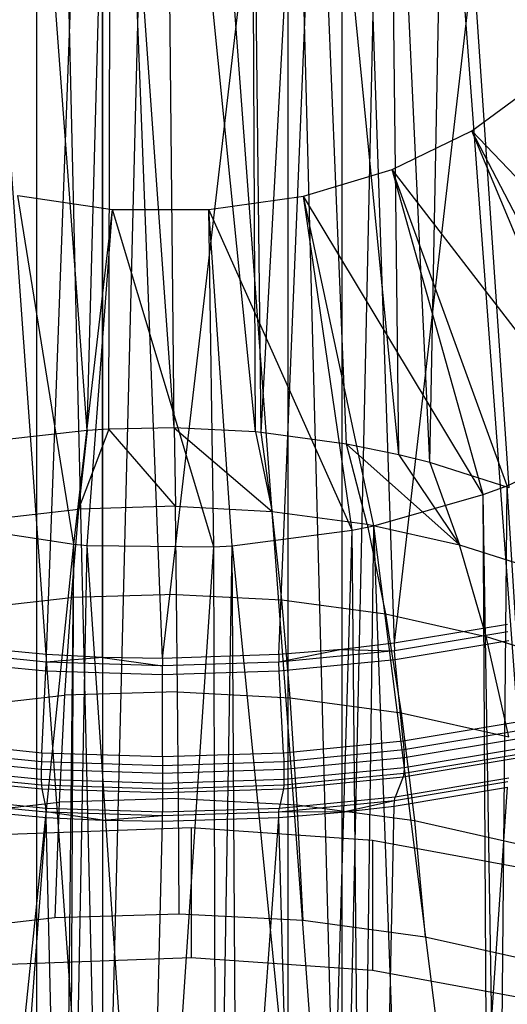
# Model space of a CAD drawing. Extents: x -3.55 to 3.54, y 0.19 to 5.65.
# Tile 22 of 58: x 2.04 to 2.33, y 1.51 to 2.08. Entities that reach past the tile are written whole.
import ezdxf

# ---------------------------------------------------------------- set-up
doc = ezdxf.new("R2010")
doc.units = 0
doc.header["$MEASUREMENT"] = 0
doc.layers.get('0').update_dxf_attribs({"color": 13, "linetype": 'CONTINUOUS'})

# ---------------------------------------------------------------- blocks, each defined once
blk = doc.blocks.new('EASY_LEFT_PM_STL')
at = {"color": 0}
for p, q in [((2.05333, 1.29754, 3.23465), (2.05333, 3.19058, 5.12769)), ((2.05333, 1.29754, 3.23465), (2.05333, 3.19058, 5.12769)), ((2.19864, 1.29754, 3.23465), (2.19864, 3.19058, 5.12769)), ((2.19864, 1.29754, 3.23465), (2.19864, 3.19058, 5.12769)), ((2.09133, 1.25757, 3.27461), (2.05878, 2.6431, 4.66337)), ((2.09133, 1.25757, 3.27461), (2.05878, 2.6431, 4.66337)), ((2.09133, 1.25757, 3.27461), (2.12598, 2.6453, 4.66117)), ((2.09133, 1.25757, 3.27461), (2.12598, 2.6453, 4.66117)), ((2.09133, 2.64472, 4.66176), (2.09133, 1.25757, 3.27461)), ((2.09133, 2.64472, 4.66176), (2.09133, 1.25757, 3.27461)), ((2.22964, 1.25291, 3.27927), (2.12598, 2.6453, 4.66117)), ((2.22964, 1.25291, 3.27927), (2.12598, 2.6453, 4.66117)), ((2.22964, 1.25291, 3.27927), (2.19319, 2.6431, 4.66337)), ((2.22964, 1.25291, 3.27927), (2.19319, 2.6431, 4.66337)), ((2.09133, 1.25757, 3.27461), (1.99215, 2.63653, 4.66994)), ((2.09133, 1.25757, 3.27461), (1.99215, 2.63653, 4.66994)), ((2.22964, 2.64006, 4.66642), (2.22964, 1.25291, 3.27927)), ((2.22964, 2.64006, 4.66642), (2.22964, 1.25291, 3.27927)), ((2.22964, 1.25291, 3.27927), (2.25982, 2.63653, 4.66994)), ((2.22964, 1.25291, 3.27927), (2.25982, 2.63653, 4.66994)), ((2.3642, 1.22983, 3.30236), (2.25982, 2.63653, 4.66994)), ((2.3642, 1.22983, 3.30236), (2.25982, 2.63653, 4.66994)), ((2.3642, 2.62275, 6.64204), (2.25982, 1.71821, 5.77662)), ((2.3642, 2.62275, 6.64204), (2.25982, 1.71821, 5.77662)), ((2.12598, 1.70944, 5.78539), (2.22964, 2.59966, 6.66513)), ((2.12598, 1.70944, 5.78539), (2.22964, 2.59966, 6.66513)), ((2.19319, 1.71164, 5.78319), (2.22964, 2.59966, 6.66513)), ((2.19319, 1.71164, 5.78319), (2.22964, 2.59966, 6.66513)), ((2.22964, 2.59966, 6.66513), (2.22964, 1.71468, 5.78015)), ((2.22964, 2.59966, 6.66513), (2.22964, 1.71468, 5.78015)), ((2.22964, 2.59966, 6.66513), (2.25982, 1.71821, 5.77662)), ((2.22964, 2.59966, 6.66513), (2.25982, 1.71821, 5.77662)), ((2.09133, 2.595, 6.66979), (2.05878, 1.71164, 5.78319)), ((2.09133, 2.595, 6.66979), (2.05878, 1.71164, 5.78319)), ((2.12598, 1.70944, 5.78539), (2.09133, 2.595, 6.66979)), ((2.12598, 1.70944, 5.78539), (2.09133, 2.595, 6.66979)), ((2.09133, 1.71003, 5.78481), (2.09133, 2.595, 6.66979)), ((2.09133, 1.71003, 5.78481), (2.09133, 2.595, 6.66979)), ((2.05333, 0.18873, 4.34345), (2.05333, 2.55504, 6.70975)), ((2.05333, 0.18873, 4.34345), (2.05333, 2.55504, 6.70975)), ((2.19864, 0.18873, 4.34345), (2.19864, 2.55504, 6.70975)), ((2.19864, 0.18873, 4.34345), (2.19864, 2.55504, 6.70975)), ((2.17975, 1.8404, 4.2786), (2.12769, 2.35779, 4.81909)), ((2.17975, 1.8404, 4.2786), (2.12769, 2.35779, 4.81909)), ((2.13265, 1.84274, 4.27626), (2.12769, 2.35779, 4.81909)), ((2.13265, 1.84274, 4.27626), (2.12769, 2.35779, 4.81909)), ((2.08234, 1.84121, 4.27779), (2.04445, 2.35205, 4.82483)), ((2.08234, 1.84121, 4.27779), (2.04445, 2.35205, 4.82483)), ((2.08234, 1.84121, 4.27779), (2.0963, 2.35704, 4.81984)), ((2.08234, 1.84121, 4.27779), (2.0963, 2.35704, 4.81984)), ((2.09489, 1.84198, 4.27702), (2.0963, 2.35704, 4.81984)), ((2.09489, 1.84198, 4.27702), (2.0963, 2.35704, 4.81984)), ((2.13265, 1.84274, 4.27626), (2.0963, 2.35704, 4.81984)), ((2.13265, 1.84274, 4.27626), (2.0963, 2.35704, 4.81984)), ((2.18288, 1.84012, 4.27888), (2.17731, 2.35553, 4.82135)), ((2.18288, 1.84012, 4.27888), (2.17731, 2.35553, 4.82135)), ((2.17975, 1.8404, 4.2786), (2.17731, 2.35553, 4.82135)), ((2.17975, 1.8404, 4.2786), (2.17731, 2.35553, 4.82135)), ((2.18288, 1.84012, 4.27888), (2.21087, 2.35156, 4.82532)), ((2.18288, 1.84012, 4.27888), (2.21087, 2.35156, 4.82532)), ((2.26255, 1.82715, 4.29185), (2.21087, 2.35156, 4.82532)), ((2.23233, 1.83339, 4.28561), (2.21087, 2.35156, 4.82532)), ((2.26255, 1.82715, 4.29185), (2.21087, 2.35156, 4.82532)), ((2.23233, 1.83339, 4.28561), (2.21087, 2.35156, 4.82532)), ((2.28035, 1.82266, 4.29634), (2.25635, 2.34288, 4.834)), ((2.28035, 1.82266, 4.29634), (2.25635, 2.34288, 4.834)), ((2.26255, 1.82715, 4.29185), (2.25635, 2.34288, 4.834)), ((2.26255, 1.82715, 4.29185), (2.25635, 2.34288, 4.834)), ((2.28035, 1.82266, 4.29634), (2.29057, 2.33362, 4.84325)), ((2.28035, 1.82266, 4.29634), (2.29057, 2.33362, 4.84325)), ((2.32628, 1.80805, 4.31095), (2.29057, 2.33362, 4.84325)), ((2.32628, 1.80805, 4.31095), (2.29057, 2.33362, 4.84325)), ((2.30463, 2.01453, 5.35721), (2.34322, 2.043, 5.32875)), ((2.30463, 2.01453, 5.35721), (2.34322, 2.043, 5.32875)), ((2.25873, 1.99214, 5.37961), (2.30463, 2.01453, 5.35721)), ((2.25873, 1.99214, 5.37961), (2.30463, 2.01453, 5.35721)), ((2.37974, 1.83473, 5.34215), (2.30463, 2.01453, 5.35721)), ((2.39395, 1.84291, 5.33397), (2.30463, 2.01453, 5.35721)), ((2.37974, 1.83473, 5.34215), (2.30463, 2.01453, 5.35721)), ((2.39395, 1.84291, 5.33397), (2.30463, 2.01453, 5.35721)), ((2.43853, 1.87417, 5.30271), (2.30463, 2.01453, 5.35721)), ((2.43853, 1.87417, 5.30271), (2.30463, 2.01453, 5.35721)), ((2.2074, 1.97674, 5.395), (2.25873, 1.99214, 5.37961)), ((2.2074, 1.97674, 5.395), (2.25873, 1.99214, 5.37961)), ((2.3112, 1.80415, 5.37272), (2.25873, 1.99214, 5.37961)), ((2.32511, 1.80932, 5.36756), (2.25873, 1.99214, 5.37961)), ((2.3112, 1.80415, 5.37272), (2.25873, 1.99214, 5.37961)), ((2.32511, 1.80932, 5.36756), (2.25873, 1.99214, 5.37961)), ((2.37974, 1.83473, 5.34215), (2.25873, 1.99214, 5.37961)), ((2.37974, 1.83473, 5.34215), (2.25873, 1.99214, 5.37961)), ((2.0424, 1.97723, 5.39452), (2.09697, 1.96913, 5.40262)), ((2.07466, 1.77544, 5.40144), (2.0424, 1.97723, 5.39452)), ((2.07466, 1.77544, 5.40144), (2.0424, 1.97723, 5.39452)), ((2.0424, 1.97723, 5.39452), (2.09697, 1.96913, 5.40262)), ((2.15273, 1.96897, 5.40278), (2.2074, 1.97674, 5.395)), ((2.15273, 1.96897, 5.40278), (2.2074, 1.97674, 5.395)), ((2.23554, 1.78363, 5.39325), (2.2074, 1.97674, 5.395)), ((2.2481, 1.78622, 5.39066), (2.2074, 1.97674, 5.395)), ((2.23554, 1.78363, 5.39325), (2.2074, 1.97674, 5.395)), ((2.2481, 1.78622, 5.39066), (2.2074, 1.97674, 5.395)), ((2.3112, 1.80415, 5.37272), (2.2074, 1.97674, 5.395)), ((2.3112, 1.80415, 5.37272), (2.2074, 1.97674, 5.395)), ((2.07466, 1.77544, 5.40144), (2.09697, 1.96913, 5.40262)), ((2.07466, 1.77544, 5.40144), (2.09697, 1.96913, 5.40262)), ((2.08246, 1.7748, 5.40208), (2.09697, 1.96913, 5.40262)), ((2.08246, 1.7748, 5.40208), (2.09697, 1.96913, 5.40262)), ((2.09697, 1.96913, 5.40262), (2.15273, 1.96897, 5.40278)), ((2.15567, 1.77393, 5.40295), (2.09697, 1.96913, 5.40262)), ((2.15567, 1.77393, 5.40295), (2.09697, 1.96913, 5.40262)), ((2.09697, 1.96913, 5.40262), (2.15273, 1.96897, 5.40278)), ((2.15567, 1.77393, 5.40295), (2.15273, 1.96897, 5.40278)), ((2.16611, 1.77455, 5.40232), (2.15273, 1.96897, 5.40278)), ((2.15567, 1.77393, 5.40295), (2.15273, 1.96897, 5.40278)), ((2.16611, 1.77455, 5.40232), (2.15273, 1.96897, 5.40278)), ((2.23554, 1.78363, 5.39325), (2.15273, 1.96897, 5.40278)), ((2.23554, 1.78363, 5.39325), (2.15273, 1.96897, 5.40278)), ((2.08234, 1.84121, 4.27779), (2.03261, 1.83557, 4.28343)), ((2.08234, 1.84121, 4.27779), (2.03261, 1.83557, 4.28343)), ((2.09489, 1.84198, 4.27702), (2.07745, 1.79572, 4.16407)), ((2.09489, 1.84198, 4.27702), (2.07745, 1.79572, 4.16407)), ((2.08234, 1.84121, 4.27779), (2.07745, 1.79572, 4.16407)), ((2.08234, 1.84121, 4.27779), (2.07745, 1.79572, 4.16407)), ((2.09489, 1.84198, 4.27702), (2.08234, 1.84121, 4.27779)), ((2.09489, 1.84198, 4.27702), (2.08234, 1.84121, 4.27779)), ((2.13265, 1.84274, 4.27626), (2.09489, 1.84198, 4.27702)), ((2.13265, 1.84274, 4.27626), (2.09489, 1.84198, 4.27702)), ((2.1334, 1.79742, 4.16238), (2.09489, 1.84198, 4.27702)), ((2.1334, 1.79742, 4.16238), (2.09489, 1.84198, 4.27702)), ((2.17975, 1.8404, 4.2786), (2.13265, 1.84274, 4.27626)), ((2.13265, 1.84274, 4.27626), (2.1334, 1.79742, 4.16238)), ((2.13265, 1.84274, 4.27626), (2.1334, 1.79742, 4.16238)), ((2.13265, 1.84274, 4.27626), (2.18925, 1.79451, 4.16529)), ((2.13265, 1.84274, 4.27626), (2.18925, 1.79451, 4.16529)), ((2.17975, 1.8404, 4.2786), (2.13265, 1.84274, 4.27626)), ((2.18288, 1.84012, 4.27888), (2.17975, 1.8404, 4.2786)), ((2.17975, 1.8404, 4.2786), (2.18925, 1.79451, 4.16529)), ((2.17975, 1.8404, 4.2786), (2.18925, 1.79451, 4.16529)), ((2.18288, 1.84012, 4.27888), (2.17975, 1.8404, 4.2786)), ((2.23233, 1.83339, 4.28561), (2.18288, 1.84012, 4.27888)), ((2.18925, 1.79451, 4.16529), (2.18288, 1.84012, 4.27888)), ((2.23233, 1.83339, 4.28561), (2.18288, 1.84012, 4.27888)), ((2.18925, 1.79451, 4.16529), (2.18288, 1.84012, 4.27888)), ((2.32511, 1.80932, 5.36756), (2.37974, 1.83473, 5.34215)), ((2.32511, 1.80932, 5.36756), (2.37974, 1.83473, 5.34215)), ((2.26255, 1.82715, 4.29185), (2.23233, 1.83339, 4.28561)), ((2.26255, 1.82715, 4.29185), (2.23233, 1.83339, 4.28561)), ((2.29763, 1.77509, 4.18471), (2.23233, 1.83339, 4.28561)), ((2.24424, 1.78703, 4.17277), (2.23233, 1.83339, 4.28561)), ((2.29763, 1.77509, 4.18471), (2.23233, 1.83339, 4.28561)), ((2.24424, 1.78703, 4.17277), (2.23233, 1.83339, 4.28561)), ((2.28035, 1.82266, 4.29634), (2.26255, 1.82715, 4.29185)), ((2.26255, 1.82715, 4.29185), (2.29763, 1.77509, 4.18471)), ((2.26255, 1.82715, 4.29185), (2.29763, 1.77509, 4.18471)), ((2.28035, 1.82266, 4.29634), (2.26255, 1.82715, 4.29185)), ((2.32628, 1.80805, 4.31095), (2.28035, 1.82266, 4.29634)), ((2.28035, 1.82266, 4.29634), (2.29763, 1.77509, 4.18471)), ((2.32628, 1.80805, 4.31095), (2.28035, 1.82266, 4.29634)), ((2.28035, 1.82266, 4.29634), (2.29763, 1.77509, 4.18471)), ((2.3112, 1.80415, 5.37272), (2.32511, 1.80932, 5.36756)), ((2.3112, 1.80415, 5.37272), (2.32511, 1.80932, 5.36756)), ((2.32002, 1.26277, 4.85623), (2.32511, 1.80932, 5.36756)), ((2.32002, 1.26277, 4.85623), (2.32511, 1.80932, 5.36756)), ((2.35836, 1.27813, 4.84086), (2.32511, 1.80932, 5.36756)), ((2.35836, 1.27813, 4.84086), (2.32511, 1.80932, 5.36756)), ((2.2481, 1.78622, 5.39066), (2.3112, 1.80415, 5.37272)), ((2.2481, 1.78622, 5.39066), (2.3112, 1.80415, 5.37272)), ((2.31437, 1.26081, 4.85819), (2.3112, 1.80415, 5.37272)), ((2.31437, 1.26081, 4.85819), (2.3112, 1.80415, 5.37272)), ((2.32002, 1.26277, 4.85623), (2.3112, 1.80415, 5.37272)), ((2.32002, 1.26277, 4.85623), (2.3112, 1.80415, 5.37272)), ((2.02216, 1.78945, 4.17035), (2.07745, 1.79572, 4.16407)), ((2.02216, 1.78945, 4.17035), (2.07745, 1.79572, 4.16407)), ((2.07745, 1.79572, 4.16407), (2.07313, 1.74466, 4.05273)), ((2.07745, 1.79572, 4.16407), (2.07313, 1.74466, 4.05273)), ((2.1334, 1.79742, 4.16238), (2.07745, 1.79572, 4.16407)), ((2.1334, 1.79742, 4.16238), (2.07745, 1.79572, 4.16407)), ((2.13406, 1.74651, 4.05088), (2.1334, 1.79742, 4.16238)), ((2.1334, 1.79742, 4.16238), (2.18925, 1.79451, 4.16529)), ((2.1334, 1.79742, 4.16238), (2.18925, 1.79451, 4.16529)), ((2.13406, 1.74651, 4.05088), (2.1334, 1.79742, 4.16238)), ((2.19488, 1.74334, 4.05405), (2.18925, 1.79451, 4.16529)), ((2.18925, 1.79451, 4.16529), (2.24424, 1.78703, 4.17277)), ((2.19488, 1.74334, 4.05405), (2.18925, 1.79451, 4.16529)), ((2.18925, 1.79451, 4.16529), (2.24424, 1.78703, 4.17277)), ((2.0006, 1.78694, 5.38993), (2.07466, 1.77544, 5.40144)), ((2.0006, 1.78694, 5.38993), (2.07466, 1.77544, 5.40144)), ((2.16611, 1.77455, 5.40232), (2.23554, 1.78363, 5.39325)), ((2.16611, 1.77455, 5.40232), (2.23554, 1.78363, 5.39325)), ((2.21936, 1.23752, 4.88148), (2.23554, 1.78363, 5.39325)), ((2.21936, 1.23752, 4.88148), (2.23554, 1.78363, 5.39325)), ((2.23554, 1.78363, 5.39325), (2.2481, 1.78622, 5.39066)), ((2.23554, 1.78363, 5.39325), (2.2481, 1.78622, 5.39066)), ((2.24076, 1.24127, 4.87773), (2.23554, 1.78363, 5.39325)), ((2.24076, 1.24127, 4.87773), (2.23554, 1.78363, 5.39325)), ((2.24076, 1.24127, 4.87773), (2.2481, 1.78622, 5.39066)), ((2.24076, 1.24127, 4.87773), (2.2481, 1.78622, 5.39066)), ((2.24424, 1.78703, 4.17277), (2.25476, 1.7352, 4.06219)), ((2.24424, 1.78703, 4.17277), (2.25476, 1.7352, 4.06219)), ((2.24424, 1.78703, 4.17277), (2.29763, 1.77509, 4.18471)), ((2.24424, 1.78703, 4.17277), (2.29763, 1.77509, 4.18471)), ((2.26782, 1.24721, 4.87179), (2.2481, 1.78622, 5.39066)), ((2.26782, 1.24721, 4.87179), (2.2481, 1.78622, 5.39066)), ((2.31437, 1.26081, 4.85819), (2.2481, 1.78622, 5.39066)), ((2.31437, 1.26081, 4.85819), (2.2481, 1.78622, 5.39066)), ((2.01964, 1.23969, 4.87931), (2.07466, 1.77544, 5.40144)), ((2.01964, 1.23969, 4.87931), (2.07466, 1.77544, 5.40144)), ((2.06909, 1.23297, 4.88603), (2.07466, 1.77544, 5.40144)), ((2.06909, 1.23297, 4.88603), (2.07466, 1.77544, 5.40144)), ((2.07222, 1.23269, 4.88631), (2.07466, 1.77544, 5.40144)), ((2.07222, 1.23269, 4.88631), (2.07466, 1.77544, 5.40144)), ((2.07222, 1.23269, 4.88631), (2.08246, 1.7748, 5.40208)), ((2.07222, 1.23269, 4.88631), (2.08246, 1.7748, 5.40208)), ((2.07466, 1.77544, 5.40144), (2.08246, 1.7748, 5.40208)), ((2.07466, 1.77544, 5.40144), (2.08246, 1.7748, 5.40208)), ((2.08246, 1.7748, 5.40208), (2.15567, 1.77393, 5.40295)), ((2.11932, 1.23035, 4.88865), (2.08246, 1.7748, 5.40208)), ((2.11932, 1.23035, 4.88865), (2.08246, 1.7748, 5.40208)), ((2.08246, 1.7748, 5.40208), (2.15567, 1.77393, 5.40295)), ((2.11932, 1.23035, 4.88865), (2.15567, 1.77393, 5.40295)), ((2.11932, 1.23035, 4.88865), (2.15567, 1.77393, 5.40295)), ((2.15567, 1.77393, 5.40295), (2.16611, 1.77455, 5.40232)), ((2.15567, 1.77393, 5.40295), (2.16611, 1.77455, 5.40232)), ((2.15708, 1.23111, 4.88789), (2.15567, 1.77393, 5.40295)), ((2.15708, 1.23111, 4.88789), (2.15567, 1.77393, 5.40295)), ((2.15708, 1.23111, 4.88789), (2.16611, 1.77455, 5.40232)), ((2.15708, 1.23111, 4.88789), (2.16611, 1.77455, 5.40232)), ((2.16611, 1.77455, 5.40232), (2.21936, 1.23752, 4.88148)), ((2.16963, 1.23188, 4.88712), (2.16611, 1.77455, 5.40232)), ((2.16963, 1.23188, 4.88712), (2.16611, 1.77455, 5.40232)), ((2.16611, 1.77455, 5.40232), (2.21936, 1.23752, 4.88148)), ((2.31291, 1.7222, 4.07519), (2.29763, 1.77509, 4.18471)), ((2.29763, 1.77509, 4.18471), (2.34871, 1.75885, 4.20095)), ((2.29763, 1.77509, 4.18471), (2.34871, 1.75885, 4.20095)), ((2.31291, 1.7222, 4.07519), (2.29763, 1.77509, 4.18471)), ((2.01292, 1.73783, 4.05956), (2.07313, 1.74466, 4.05273)), ((2.01292, 1.73783, 4.05956), (2.07313, 1.74466, 4.05273)), ((2.07313, 1.74466, 4.05273), (2.06939, 1.68816, 3.94402)), ((2.07313, 1.74466, 4.05273), (2.06939, 1.68816, 3.94402)), ((2.13406, 1.74651, 4.05088), (2.07313, 1.74466, 4.05273)), ((2.13406, 1.74651, 4.05088), (2.07313, 1.74466, 4.05273)), ((2.13463, 1.69013, 3.94205), (2.13406, 1.74651, 4.05088)), ((2.13406, 1.74651, 4.05088), (2.19488, 1.74334, 4.05405)), ((2.13406, 1.74651, 4.05088), (2.19488, 1.74334, 4.05405)), ((2.13463, 1.69013, 3.94205), (2.13406, 1.74651, 4.05088)), ((2.19975, 1.68674, 3.94544), (2.19488, 1.74334, 4.05405)), ((2.19488, 1.74334, 4.05405), (2.25476, 1.7352, 4.06219)), ((2.19488, 1.74334, 4.05405), (2.25476, 1.7352, 4.06219)), ((2.19975, 1.68674, 3.94544), (2.19488, 1.74334, 4.05405)), ((2.25476, 1.7352, 4.06219), (2.26387, 1.67802, 3.95416)), ((2.25476, 1.7352, 4.06219), (2.26387, 1.67802, 3.95416)), ((2.25476, 1.7352, 4.06219), (2.31291, 1.7222, 4.07519)), ((2.25476, 1.7352, 4.06219), (2.31291, 1.7222, 4.07519)), ((2.32531, 1.7291, 5.76573), (2.25982, 1.71821, 5.77662)), ((2.32531, 1.7291, 5.76573), (2.25982, 1.71821, 5.77662)), ((2.32551, 1.72481, 5.76245), (2.25995, 1.7139, 5.77335)), ((2.32551, 1.72481, 5.76245), (2.25995, 1.7139, 5.77335)), ((2.26035, 1.70889, 5.77136), (2.3261, 1.71982, 5.76042)), ((2.26035, 1.70889, 5.77136), (2.3261, 1.71982, 5.76042)), ((2.32613, 1.6641, 3.96808), (2.31291, 1.7222, 4.07519)), ((2.31291, 1.7222, 4.07519), (2.36852, 1.70451, 4.09288)), ((2.31291, 1.7222, 4.07519), (2.36852, 1.70451, 4.09288)), ((2.32613, 1.6641, 3.96808), (2.31291, 1.7222, 4.07519)), ((2.05871, 1.70732, 5.77993), (1.99201, 1.7139, 5.77335)), ((2.05871, 1.70732, 5.77993), (1.99201, 1.7139, 5.77335)), ((2.05878, 1.71164, 5.78319), (1.99215, 1.71821, 5.77662)), ((2.05878, 1.71164, 5.78319), (1.99215, 1.71821, 5.77662)), ((2.22964, 1.71468, 5.78015), (2.19319, 1.71164, 5.78319)), ((2.22964, 1.71468, 5.78015), (2.19319, 1.71164, 5.78319)), ((2.22964, 1.71468, 5.78015), (2.19326, 1.70732, 5.77993)), ((2.22964, 1.71468, 5.78015), (2.19326, 1.70732, 5.77993)), ((2.25995, 1.7139, 5.77335), (2.19326, 1.70732, 5.77993)), ((2.25995, 1.7139, 5.77335), (2.19326, 1.70732, 5.77993)), ((2.25982, 1.71821, 5.77662), (2.22964, 1.71468, 5.78015)), ((2.25982, 1.71821, 5.77662), (2.22964, 1.71468, 5.78015)), ((2.22964, 1.71468, 5.78015), (2.25995, 1.7139, 5.77335)), ((2.22964, 1.71468, 5.78015), (2.25995, 1.7139, 5.77335)), ((2.25982, 1.71821, 5.77662), (2.25995, 1.7139, 5.77335)), ((2.25982, 1.71821, 5.77662), (2.25995, 1.7139, 5.77335)), ((2.26035, 1.70889, 5.77136), (2.25995, 1.7139, 5.77335)), ((2.26035, 1.70889, 5.77136), (2.25995, 1.7139, 5.77335)), ((1.99161, 1.70889, 5.77136), (2.05851, 1.70229, 5.77795)), ((1.99161, 1.70889, 5.77136), (2.05851, 1.70229, 5.77795)), ((2.05878, 1.71164, 5.78319), (2.05871, 1.70732, 5.77993)), ((2.05878, 1.71164, 5.78319), (2.05871, 1.70732, 5.77993)), ((2.09133, 1.71003, 5.78481), (2.05871, 1.70732, 5.77993)), ((2.09133, 1.71003, 5.78481), (2.05871, 1.70732, 5.77993)), ((2.09133, 1.71003, 5.78481), (2.05878, 1.71164, 5.78319)), ((2.09133, 1.71003, 5.78481), (2.05878, 1.71164, 5.78319)), ((2.12598, 1.70944, 5.78539), (2.09133, 1.71003, 5.78481)), ((2.09133, 1.71003, 5.78481), (2.12598, 1.70513, 5.78213)), ((2.12598, 1.70944, 5.78539), (2.09133, 1.71003, 5.78481)), ((2.09133, 1.71003, 5.78481), (2.12598, 1.70513, 5.78213)), ((2.19319, 1.71164, 5.78319), (2.12598, 1.70944, 5.78539)), ((2.19319, 1.71164, 5.78319), (2.12598, 1.70944, 5.78539)), ((2.12598, 1.70944, 5.78539), (2.12598, 1.70513, 5.78213)), ((2.12598, 1.70944, 5.78539), (2.12598, 1.70513, 5.78213)), ((2.19319, 1.71164, 5.78319), (2.19326, 1.70732, 5.77993)), ((2.19319, 1.71164, 5.78319), (2.19326, 1.70732, 5.77993)), ((2.19346, 1.70229, 5.77795), (2.26035, 1.70889, 5.77136)), ((2.19346, 1.70229, 5.77795), (2.26035, 1.70889, 5.77136)), ((2.26507, 1.66157, 5.75971), (2.26035, 1.70889, 5.77136)), ((2.26507, 1.66157, 5.75971), (2.26035, 1.70889, 5.77136)), ((2.05851, 1.70229, 5.77795), (2.05871, 1.70732, 5.77993)), ((2.05851, 1.70229, 5.77795), (2.05871, 1.70732, 5.77993)), ((2.12598, 1.70513, 5.78213), (2.05871, 1.70732, 5.77993)), ((2.12598, 1.70513, 5.78213), (2.05871, 1.70732, 5.77993)), ((2.19326, 1.70732, 5.77993), (2.12598, 1.70513, 5.78213)), ((2.19326, 1.70732, 5.77993), (2.12598, 1.70513, 5.78213)), ((2.12598, 1.70008, 5.78016), (2.12598, 1.70513, 5.78213)), ((2.12598, 1.70008, 5.78016), (2.12598, 1.70513, 5.78213)), ((2.19346, 1.70229, 5.77795), (2.19326, 1.70732, 5.77993)), ((2.19346, 1.70229, 5.77795), (2.19326, 1.70732, 5.77993)), ((2.05614, 1.65474, 5.76654), (2.05851, 1.70229, 5.77795)), ((2.05614, 1.65474, 5.76654), (2.05851, 1.70229, 5.77795)), ((2.05851, 1.70229, 5.77795), (2.12598, 1.70008, 5.78016)), ((2.05851, 1.70229, 5.77795), (2.12598, 1.70008, 5.78016)), ((2.12598, 1.70008, 5.78016), (2.19346, 1.70229, 5.77795)), ((2.12598, 1.70008, 5.78016), (2.19346, 1.70229, 5.77795)), ((2.12598, 1.65246, 5.76882), (2.12598, 1.70008, 5.78016)), ((2.12598, 1.65246, 5.76882), (2.12598, 1.70008, 5.78016)), ((2.19582, 1.65474, 5.76654), (2.19346, 1.70229, 5.77795)), ((2.19582, 1.65474, 5.76654), (2.19346, 1.70229, 5.77795)), ((2.00492, 1.68084, 3.95134), (2.06939, 1.68816, 3.94402)), ((2.00492, 1.68084, 3.95134), (2.06939, 1.68816, 3.94402)), ((2.06939, 1.68816, 3.94402), (2.06624, 1.62634, 3.83822)), ((2.06939, 1.68816, 3.94402), (2.06624, 1.62634, 3.83822)), ((2.13463, 1.69013, 3.94205), (2.06939, 1.68816, 3.94402)), ((2.13463, 1.69013, 3.94205), (2.06939, 1.68816, 3.94402)), ((2.13511, 1.62843, 3.83614), (2.13463, 1.69013, 3.94205)), ((2.13463, 1.69013, 3.94205), (2.19975, 1.68674, 3.94544)), ((2.13463, 1.69013, 3.94205), (2.19975, 1.68674, 3.94544)), ((2.13511, 1.62843, 3.83614), (2.13463, 1.69013, 3.94205)), ((2.20386, 1.62485, 3.83972), (2.19975, 1.68674, 3.94544)), ((2.19975, 1.68674, 3.94544), (2.26387, 1.67802, 3.95416)), ((2.19975, 1.68674, 3.94544), (2.26387, 1.67802, 3.95416)), ((2.20386, 1.62485, 3.83972), (2.19975, 1.68674, 3.94544)), ((2.26387, 1.67802, 3.95416), (2.27155, 1.61564, 3.84892)), ((2.26387, 1.67802, 3.95416), (2.27155, 1.61564, 3.84892)), ((2.26387, 1.67802, 3.95416), (2.32613, 1.6641, 3.96808)), ((2.26387, 1.67802, 3.95416), (2.32613, 1.6641, 3.96808)), ((2.33313, 1.67289, 5.74839), (2.26507, 1.66157, 5.75971)), ((2.33313, 1.67289, 5.74839), (2.26507, 1.66157, 5.75971)), ((2.33372, 1.66791, 5.74637), (2.26547, 1.65656, 5.75772)), ((2.33372, 1.66791, 5.74637), (2.26547, 1.65656, 5.75772)), ((2.26561, 1.65225, 5.75444), (2.33393, 1.66361, 5.74308)), ((2.26561, 1.65225, 5.75444), (2.33393, 1.66361, 5.74308)), ((2.05614, 1.65474, 5.76654), (1.9869, 1.66157, 5.75971)), ((2.05614, 1.65474, 5.76654), (1.9869, 1.66157, 5.75971)), ((2.26507, 1.66157, 5.75971), (2.19582, 1.65474, 5.76654)), ((2.26507, 1.66157, 5.75971), (2.19582, 1.65474, 5.76654)), ((2.26507, 1.66157, 5.75971), (2.26547, 1.65656, 5.75772)), ((2.26507, 1.66157, 5.75971), (2.26547, 1.65656, 5.75772)), ((2.33393, 1.65757, 5.73704), (2.26561, 1.64621, 5.7484)), ((2.33393, 1.65757, 5.73704), (2.26561, 1.64621, 5.7484)), ((1.98636, 1.65225, 5.75444), (2.05587, 1.64539, 5.7613)), ((1.98636, 1.65225, 5.75444), (2.05587, 1.64539, 5.7613)), ((2.05594, 1.64971, 5.76457), (1.9865, 1.65656, 5.75772)), ((2.05594, 1.64971, 5.76457), (1.9865, 1.65656, 5.75772)), ((2.05614, 1.65474, 5.76654), (2.05594, 1.64971, 5.76457)), ((2.05614, 1.65474, 5.76654), (2.05594, 1.64971, 5.76457)), ((2.12598, 1.65246, 5.76882), (2.05614, 1.65474, 5.76654)), ((2.12598, 1.65246, 5.76882), (2.05614, 1.65474, 5.76654)), ((2.19582, 1.65474, 5.76654), (2.12598, 1.65246, 5.76882)), ((2.19582, 1.65474, 5.76654), (2.12598, 1.65246, 5.76882)), ((2.12598, 1.65246, 5.76882), (2.12598, 1.64742, 5.76686)), ((2.12598, 1.65246, 5.76882), (2.12598, 1.64742, 5.76686)), ((2.19582, 1.65474, 5.76654), (2.19602, 1.64971, 5.76457)), ((2.19582, 1.65474, 5.76654), (2.19602, 1.64971, 5.76457)), ((2.26547, 1.65656, 5.75772), (2.19602, 1.64971, 5.76457)), ((2.26547, 1.65656, 5.75772), (2.19602, 1.64971, 5.76457)), ((2.19609, 1.64539, 5.7613), (2.26561, 1.65225, 5.75444)), ((2.19609, 1.64539, 5.7613), (2.26561, 1.65225, 5.75444)), ((2.26507, 1.64094, 5.73908), (2.33313, 1.65226, 5.72776)), ((2.26507, 1.64094, 5.73908), (2.33313, 1.65226, 5.72776)), ((2.26547, 1.65656, 5.75772), (2.26561, 1.65225, 5.75444)), ((2.26547, 1.65656, 5.75772), (2.26561, 1.65225, 5.75444)), ((2.33372, 1.65429, 5.73275), (2.26547, 1.64294, 5.7441)), ((2.33372, 1.65429, 5.73275), (2.26547, 1.64294, 5.7441)), ((2.26561, 1.65225, 5.75444), (2.26561, 1.64621, 5.7484)), ((2.26561, 1.65225, 5.75444), (2.26561, 1.64621, 5.7484)), ((2.05587, 1.63935, 5.75526), (1.98636, 1.64621, 5.7484)), ((2.05587, 1.63935, 5.75526), (1.98636, 1.64621, 5.7484)), ((2.05594, 1.64971, 5.76457), (2.05587, 1.64539, 5.7613)), ((2.05594, 1.64971, 5.76457), (2.05587, 1.64539, 5.7613)), ((2.12598, 1.64742, 5.76686), (2.05594, 1.64971, 5.76457)), ((2.12598, 1.64742, 5.76686), (2.05594, 1.64971, 5.76457)), ((2.19602, 1.64971, 5.76457), (2.12598, 1.64742, 5.76686)), ((2.19602, 1.64971, 5.76457), (2.12598, 1.64742, 5.76686)), ((2.12598, 1.64742, 5.76686), (2.12598, 1.6431, 5.76359)), ((2.12598, 1.64742, 5.76686), (2.12598, 1.6431, 5.76359)), ((2.19602, 1.64971, 5.76457), (2.19609, 1.64539, 5.7613)), ((2.19602, 1.64971, 5.76457), (2.19609, 1.64539, 5.7613)), ((2.26561, 1.64621, 5.7484), (2.19609, 1.63935, 5.75526)), ((2.26561, 1.64621, 5.7484), (2.19609, 1.63935, 5.75526)), ((2.26561, 1.64621, 5.7484), (2.26547, 1.64294, 5.7441)), ((2.26561, 1.64621, 5.7484), (2.26547, 1.64294, 5.7441)), ((2.05594, 1.63609, 5.75095), (1.9865, 1.64294, 5.7441)), ((2.05594, 1.63609, 5.75095), (1.9865, 1.64294, 5.7441)), ((1.9869, 1.64094, 5.73908), (2.05614, 1.63411, 5.74591)), ((1.9869, 1.64094, 5.73908), (2.05614, 1.63411, 5.74591)), ((2.05587, 1.64539, 5.7613), (2.05587, 1.63935, 5.75526)), ((2.05587, 1.64539, 5.7613), (2.05587, 1.63935, 5.75526)), ((2.05587, 1.64539, 5.7613), (2.12598, 1.6431, 5.76359)), ((2.05587, 1.64539, 5.7613), (2.12598, 1.6431, 5.76359)), ((2.12598, 1.6431, 5.76359), (2.19609, 1.64539, 5.7613)), ((2.12598, 1.6431, 5.76359), (2.19609, 1.64539, 5.7613)), ((2.12598, 1.6431, 5.76359), (2.12598, 1.63706, 5.75755)), ((2.12598, 1.6431, 5.76359), (2.12598, 1.63706, 5.75755)), ((2.19582, 1.63411, 5.74591), (2.26507, 1.64094, 5.73908)), ((2.19582, 1.63411, 5.74591), (2.26507, 1.64094, 5.73908)), ((2.26547, 1.64294, 5.7441), (2.19602, 1.63609, 5.75095)), ((2.26547, 1.64294, 5.7441), (2.19602, 1.63609, 5.75095)), ((2.19609, 1.64539, 5.7613), (2.19609, 1.63935, 5.75526)), ((2.19609, 1.64539, 5.7613), (2.19609, 1.63935, 5.75526)), ((2.26507, 1.64094, 5.73908), (2.26035, 1.6293, 5.69177)), ((2.26507, 1.64094, 5.73908), (2.26035, 1.6293, 5.69177)), ((2.3261, 1.64023, 5.68083), (2.26035, 1.6293, 5.69177)), ((2.3261, 1.64023, 5.68083), (2.26035, 1.6293, 5.69177)), ((2.26547, 1.64294, 5.7441), (2.26507, 1.64094, 5.73908)), ((2.26547, 1.64294, 5.7441), (2.26507, 1.64094, 5.73908)), ((2.12598, 1.63706, 5.75755), (2.05587, 1.63935, 5.75526)), ((2.05587, 1.63935, 5.75526), (2.05594, 1.63609, 5.75095)), ((2.05587, 1.63935, 5.75526), (2.05594, 1.63609, 5.75095)), ((2.12598, 1.63706, 5.75755), (2.05587, 1.63935, 5.75526)), ((2.12598, 1.6338, 5.75324), (2.05594, 1.63609, 5.75095)), ((2.05594, 1.63609, 5.75095), (2.05614, 1.63411, 5.74591)), ((2.05594, 1.63609, 5.75095), (2.05614, 1.63411, 5.74591)), ((2.12598, 1.6338, 5.75324), (2.05594, 1.63609, 5.75095)), ((2.19609, 1.63935, 5.75526), (2.12598, 1.63706, 5.75755)), ((2.19609, 1.63935, 5.75526), (2.12598, 1.63706, 5.75755)), ((2.12598, 1.63706, 5.75755), (2.12598, 1.6338, 5.75324)), ((2.12598, 1.63706, 5.75755), (2.12598, 1.6338, 5.75324)), ((2.19602, 1.63609, 5.75095), (2.12598, 1.6338, 5.75324)), ((2.19602, 1.63609, 5.75095), (2.12598, 1.6338, 5.75324)), ((2.19602, 1.63609, 5.75095), (2.19582, 1.63411, 5.74591)), ((2.19602, 1.63609, 5.75095), (2.19582, 1.63411, 5.74591)), ((2.19609, 1.63935, 5.75526), (2.19602, 1.63609, 5.75095)), ((2.19609, 1.63935, 5.75526), (2.19602, 1.63609, 5.75095)), ((2.22964, 0.23336, 4.29883), (2.32531, 1.63492, 5.67155)), ((2.22964, 0.23336, 4.29883), (2.32531, 1.63492, 5.67155)), ((2.25982, 1.62403, 5.68244), (2.32531, 1.63492, 5.67155)), ((2.25982, 1.62403, 5.68244), (2.32531, 1.63492, 5.67155)), ((2.25995, 1.62731, 5.68675), (2.32551, 1.63821, 5.67585)), ((2.25995, 1.62731, 5.68675), (2.32551, 1.63821, 5.67585)), ((2.05851, 1.6227, 5.69837), (1.99161, 1.6293, 5.69177)), ((2.05851, 1.6227, 5.69837), (1.99161, 1.6293, 5.69177)), ((2.05614, 1.63411, 5.74591), (2.05851, 1.6227, 5.69837)), ((2.05614, 1.63411, 5.74591), (2.05851, 1.6227, 5.69837)), ((2.05614, 1.63411, 5.74591), (2.12598, 1.63183, 5.74819)), ((2.05614, 1.63411, 5.74591), (2.12598, 1.63183, 5.74819)), ((2.12598, 1.63183, 5.74819), (2.19582, 1.63411, 5.74591)), ((2.12598, 1.63183, 5.74819), (2.19582, 1.63411, 5.74591)), ((2.12598, 1.6338, 5.75324), (2.12598, 1.63183, 5.74819)), ((2.12598, 1.6338, 5.75324), (2.12598, 1.63183, 5.74819)), ((2.12598, 1.63183, 5.74819), (2.12598, 1.62049, 5.70057)), ((2.12598, 1.63183, 5.74819), (2.12598, 1.62049, 5.70057)), ((2.19582, 1.63411, 5.74591), (2.19346, 1.6227, 5.69837)), ((2.19582, 1.63411, 5.74591), (2.19346, 1.6227, 5.69837)), ((2.26035, 1.6293, 5.69177), (2.19346, 1.6227, 5.69837)), ((2.26035, 1.6293, 5.69177), (2.19346, 1.6227, 5.69837)), ((2.25995, 1.62731, 5.68675), (2.26035, 1.6293, 5.69177)), ((2.25995, 1.62731, 5.68675), (2.26035, 1.6293, 5.69177)), ((1.99201, 1.62731, 5.68675), (2.05871, 1.62073, 5.69333)), ((1.99201, 1.62731, 5.68675), (2.05871, 1.62073, 5.69333)), ((1.99215, 1.62403, 5.68244), (2.05878, 1.61746, 5.68901)), ((1.99215, 1.62403, 5.68244), (2.05878, 1.61746, 5.68901)), ((1.99818, 1.61862, 3.84595), (2.06624, 1.62634, 3.83822)), ((1.99818, 1.61862, 3.84595), (2.06624, 1.62634, 3.83822)), ((2.06624, 1.62634, 3.83822), (2.06369, 1.55937, 3.7356)), ((2.06624, 1.62634, 3.83822), (2.06369, 1.55937, 3.7356)), ((2.13511, 1.62843, 3.83614), (2.06624, 1.62634, 3.83822)), ((2.13511, 1.62843, 3.83614), (2.06624, 1.62634, 3.83822)), ((2.1355, 1.56155, 3.73342), (2.13511, 1.62843, 3.83614)), ((2.13511, 1.62843, 3.83614), (2.20386, 1.62485, 3.83972)), ((2.13511, 1.62843, 3.83614), (2.20386, 1.62485, 3.83972)), ((2.1355, 1.56155, 3.73342), (2.13511, 1.62843, 3.83614)), ((2.19326, 1.62073, 5.69333), (2.25995, 1.62731, 5.68675)), ((2.19326, 1.62073, 5.69333), (2.25995, 1.62731, 5.68675)), ((2.20718, 1.55781, 3.73716), (2.20386, 1.62485, 3.83972)), ((2.20386, 1.62485, 3.83972), (2.27155, 1.61564, 3.84892)), ((2.20386, 1.62485, 3.83972), (2.27155, 1.61564, 3.84892)), ((2.20718, 1.55781, 3.73716), (2.20386, 1.62485, 3.83972)), ((2.22964, 1.6205, 5.68597), (2.25995, 1.62731, 5.68675)), ((2.22964, 1.6205, 5.68597), (2.25995, 1.62731, 5.68675)), ((2.22964, 0.23336, 4.29883), (2.25982, 1.62403, 5.68244)), ((2.22964, 0.23336, 4.29883), (2.25982, 1.62403, 5.68244)), ((2.22964, 1.6205, 5.68597), (2.25982, 1.62403, 5.68244)), ((2.22964, 1.6205, 5.68597), (2.25982, 1.62403, 5.68244)), ((2.25982, 1.62403, 5.68244), (2.25995, 1.62731, 5.68675)), ((2.25982, 1.62403, 5.68244), (2.25995, 1.62731, 5.68675)), ((1.95427, 0.24264, 4.28955), (2.05878, 1.61746, 5.68901)), ((1.95427, 0.24264, 4.28955), (2.05878, 1.61746, 5.68901)), ((2.12598, 1.62049, 5.70057), (2.05851, 1.6227, 5.69837)), ((2.05871, 1.62073, 5.69333), (2.05851, 1.6227, 5.69837)), ((2.12598, 1.62049, 5.70057), (2.05851, 1.6227, 5.69837)), ((2.05871, 1.62073, 5.69333), (2.05851, 1.6227, 5.69837)), ((2.05878, 1.61746, 5.68901), (2.05871, 1.62073, 5.69333)), ((2.09133, 1.61585, 5.69063), (2.05871, 1.62073, 5.69333)), ((2.05871, 1.62073, 5.69333), (2.12598, 1.61853, 5.69553)), ((2.09133, 1.61585, 5.69063), (2.05871, 1.62073, 5.69333)), ((2.05878, 1.61746, 5.68901), (2.05871, 1.62073, 5.69333)), ((2.05871, 1.62073, 5.69333), (2.12598, 1.61853, 5.69553)), ((2.09133, 0.2287, 4.30348), (2.05878, 1.61746, 5.68901)), ((2.05878, 1.61746, 5.68901), (2.09133, 1.61585, 5.69063)), ((2.09133, 0.2287, 4.30348), (2.05878, 1.61746, 5.68901)), ((2.05878, 1.61746, 5.68901), (2.09133, 1.61585, 5.69063)), ((2.09133, 1.61585, 5.69063), (2.12598, 1.61853, 5.69553)), ((2.09133, 1.61585, 5.69063), (2.12598, 1.61853, 5.69553)), ((2.09133, 0.2287, 4.30348), (2.19319, 1.61746, 5.68901)), ((2.09133, 0.2287, 4.30348), (2.19319, 1.61746, 5.68901)), ((2.19346, 1.6227, 5.69837), (2.12598, 1.62049, 5.70057)), ((2.19346, 1.6227, 5.69837), (2.12598, 1.62049, 5.70057)), ((2.12598, 1.61853, 5.69553), (2.19326, 1.62073, 5.69333)), ((2.12598, 1.61853, 5.69553), (2.19326, 1.62073, 5.69333)), ((2.12598, 1.61853, 5.69553), (2.12598, 1.62049, 5.70057)), ((2.12598, 1.61853, 5.69553), (2.12598, 1.62049, 5.70057)), ((2.12598, 1.61526, 5.69121), (2.12598, 1.61853, 5.69553)), ((2.12598, 1.61526, 5.69121), (2.12598, 1.61853, 5.69553)), ((2.12598, 1.61526, 5.69121), (2.19319, 1.61746, 5.68901)), ((2.12598, 1.61526, 5.69121), (2.19319, 1.61746, 5.68901)), ((2.19319, 1.61746, 5.68901), (2.19326, 1.62073, 5.69333)), ((2.19319, 1.61746, 5.68901), (2.19326, 1.62073, 5.69333)), ((2.19319, 1.61746, 5.68901), (2.22964, 1.6205, 5.68597)), ((2.19319, 1.61746, 5.68901), (2.22964, 1.6205, 5.68597)), ((2.22964, 0.23336, 4.29883), (2.19319, 1.61746, 5.68901)), ((2.22964, 0.23336, 4.29883), (2.19319, 1.61746, 5.68901)), ((2.19326, 1.62073, 5.69333), (2.19346, 1.6227, 5.69837)), ((2.19326, 1.62073, 5.69333), (2.19346, 1.6227, 5.69837)), ((2.22964, 1.6205, 5.68597), (2.19326, 1.62073, 5.69333)), ((2.22964, 1.6205, 5.68597), (2.19326, 1.62073, 5.69333)), ((2.22964, 1.6205, 5.68597), (2.22964, 0.23336, 4.29883)), ((2.22964, 1.6205, 5.68597), (2.22964, 0.23336, 4.29883)), ((2.14246, 1.61157, 3.6834), (2.03712, 1.60764, 3.68733)), ((2.14246, 1.61157, 3.6834), (2.03712, 1.60764, 3.68733)), ((2.09133, 1.61585, 5.69063), (2.09133, 0.2287, 4.30348)), ((2.09133, 1.61585, 5.69063), (2.09133, 0.2287, 4.30348)), ((2.09133, 1.61585, 5.69063), (2.12598, 1.61526, 5.69121)), ((2.09133, 1.61585, 5.69063), (2.12598, 1.61526, 5.69121)), ((2.09133, 0.2287, 4.30348), (2.12598, 1.61526, 5.69121)), ((2.09133, 0.2287, 4.30348), (2.12598, 1.61526, 5.69121)), ((2.2474, 1.60408, 3.69089), (2.14246, 1.61157, 3.6834)), ((2.14246, 1.61157, 3.6834), (2.14246, 1.5364, 3.60824)), ((2.2474, 1.60408, 3.69089), (2.14246, 1.61157, 3.6834)), ((2.14246, 1.61157, 3.6834), (2.14246, 1.5364, 3.60824)), ((2.27155, 1.61564, 3.84892), (2.27777, 1.54822, 3.74675)), ((2.27155, 1.61564, 3.84892), (2.27777, 1.54822, 3.74675)), ((2.27155, 1.61564, 3.84892), (2.33727, 1.60095, 3.86362)), ((2.27155, 1.61564, 3.84892), (2.33727, 1.60095, 3.86362)), ((2.34951, 1.58536, 3.70961), (2.2474, 1.60408, 3.69089)), ((2.2474, 1.60408, 3.69089), (2.2474, 1.52892, 3.61572)), ((2.34951, 1.58536, 3.70961), (2.2474, 1.60408, 3.69089)), ((2.2474, 1.60408, 3.69089), (2.2474, 1.52892, 3.61572)), ((2.1355, 1.56155, 3.73342), (2.06369, 1.55937, 3.7356)), ((2.1355, 1.56155, 3.73342), (2.06369, 1.55937, 3.7356)), ((2.20718, 1.55781, 3.73716), (2.1355, 1.56155, 3.73342)), ((2.20718, 1.55781, 3.73716), (2.1355, 1.56155, 3.73342)), ((2.06369, 1.55937, 3.7356), (1.99271, 1.55132, 3.74365)), ((2.06369, 1.55937, 3.7356), (1.99271, 1.55132, 3.74365)), ((2.27777, 1.54822, 3.74675), (2.20718, 1.55781, 3.73716)), ((2.27777, 1.54822, 3.74675), (2.20718, 1.55781, 3.73716)), ((2.34631, 1.53289, 3.76208), (2.27777, 1.54822, 3.74675)), ((2.34631, 1.53289, 3.76208), (2.27777, 1.54822, 3.74675)), ((2.14246, 1.5364, 3.60824), (2.03712, 1.53247, 3.61217)), ((2.14246, 1.5364, 3.60824), (2.03712, 1.53247, 3.61217)), ((2.2474, 1.52892, 3.61572), (2.14246, 1.5364, 3.60824)), ((2.2474, 1.52892, 3.61572), (2.14246, 1.5364, 3.60824)), ((2.34951, 1.51019, 3.63445), (2.2474, 1.52892, 3.61572)), ((2.34951, 1.51019, 3.63445), (2.2474, 1.52892, 3.61572))]:
    blk.add_line(p, q, dxfattribs=at)

msp = doc.modelspace()

# ---------------------------------------------------------------- block references
at = {"color": 0}
msp.add_blockref('EASY_LEFT_PM_STL', (0, 0), dxfattribs=at)

doc.saveas('drawing.dxf')
